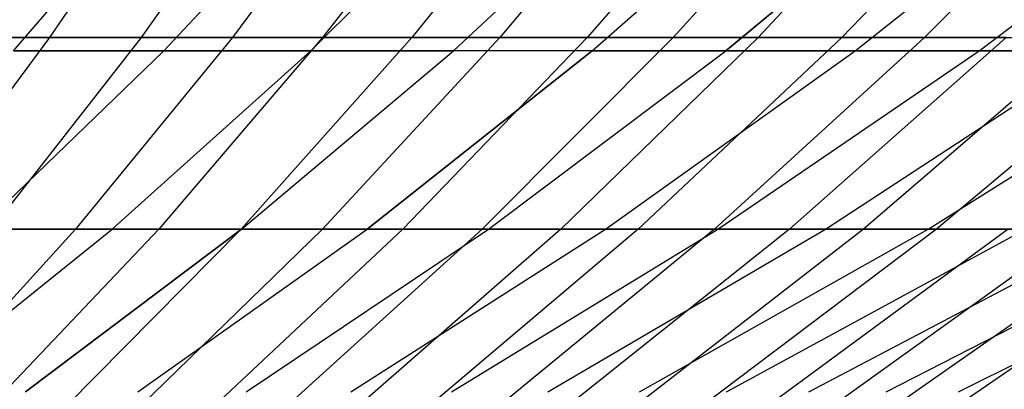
# Model space of a CAD drawing. Extents: x -125 to 125, y -143 to 0.
# Tile 87 of 241: x 11.09 to 17.08, y -137.59 to -135.35. Entities that reach past the tile are written whole.
import ezdxf

# ---------------------------------------------------------------- set-up
doc = ezdxf.new("R2010")
doc.units = 0
doc.header["$LTSCALE"] = 25.4
doc.layers.get('0').update_dxf_attribs({"linetype": 'CONTINUOUS'})

# ---------------------------------------------------------------- blocks, each defined once
blk = doc.blocks.new('NL2500026672_STL')
at = {"color": 0}
for p, q in [((12.122, -134.1971, 28.6229), (11.2732, -135.4539, 26.6187)), ((12.122, -134.1971, 28.6229), (11.2732, -135.4539, 26.6187)), ((11.8319, -135.4539, -26.3751), (12.7228, -134.1971, -28.361)), ((11.8319, -135.4539, -26.3751), (12.7228, -134.1971, -28.361)), ((13.3179, -134.1971, 28.0864), (12.3854, -135.4539, 26.1198)), ((13.3179, -134.1971, 28.0864), (12.3854, -135.4539, 26.1198)), ((13.9071, -134.1971, -27.7994), (12.9333, -135.4539, -25.8529)), ((13.9071, -134.1971, -27.7994), (12.9333, -135.4539, -25.8529)), ((14.4901, -134.1971, 27.5), (13.4755, -135.4539, 25.5745)), ((14.4901, -134.1971, 27.5), (13.4755, -135.4539, 25.5745)), ((15.0666, -134.1971, -27.1884), (14.0117, -135.4539, -25.2847)), ((15.0666, -134.1971, -27.1884), (14.0117, -135.4539, -25.2847)), ((15.6365, -134.1971, 26.8647), (14.5416, -135.4539, 24.9837)), ((15.6365, -134.1971, 26.8647), (14.5416, -135.4539, 24.9837)), ((15.0651, -135.4539, -24.6715), (16.1994, -134.1971, -26.5291)), ((15.0651, -135.4539, -24.6715), (16.1994, -134.1971, -26.5291)), ((16.7551, -134.1971, 26.1817), (15.5819, -135.4539, 24.3484)), ((16.7551, -134.1971, 26.1817), (15.5819, -135.4539, 24.3484)), ((17.3034, -134.1971, -25.8226), (16.0918, -135.4539, -24.0145)), ((17.3034, -134.1971, -25.8226), (16.0918, -135.4539, -24.0145)), ((17.844, -134.1971, 25.4521), (16.5945, -135.4539, 23.6699)), ((17.844, -134.1971, 25.4521), (16.5945, -135.4539, 23.6699)), ((11.0529, -135.5347, 21.2323), (12.0684, -134.3573, 23.1831)), ((11.0529, -135.5347, 21.2323), (12.0684, -134.3573, 23.1831)), ((11.0529, -135.5347, -21.2323), (12.0684, -134.3573, -23.1831)), ((11.0529, -135.5347, -21.2323), (12.0684, -134.3573, -23.1831)), ((11.9685, -135.5347, 20.73), (13.0681, -134.3573, 22.6346)), ((11.9685, -135.5347, 20.73), (13.0681, -134.3573, 22.6346)), ((13.0681, -134.3573, -22.6346), (11.9685, -135.5347, -20.73)), ((13.0681, -134.3573, -22.6346), (11.9685, -135.5347, -20.73)), ((12.8613, -135.5347, 20.1882), (14.043, -134.3573, 22.0431)), ((12.8613, -135.5347, 20.1882), (14.043, -134.3573, 22.0431)), ((14.043, -134.3573, -22.0431), (12.8613, -135.5347, -20.1882)), ((14.043, -134.3573, -22.0431), (12.8613, -135.5347, -20.1882)), ((13.7297, -135.5347, 19.608), (14.9911, -134.3573, 21.4095)), ((13.7297, -135.5347, 19.608), (14.9911, -134.3573, 21.4095)), ((14.9911, -134.3573, -21.4095), (13.7297, -135.5347, -19.608)), ((14.9911, -134.3573, -21.4095), (13.7297, -135.5347, -19.608)), ((14.5719, -135.5347, 18.9905), (15.9107, -134.3573, 20.7353)), ((14.5719, -135.5347, 18.9905), (15.9107, -134.3573, 20.7353)), ((14.5719, -135.5347, -18.9905), (15.9107, -134.3573, -20.7353)), ((14.5719, -135.5347, -18.9905), (15.9107, -134.3573, -20.7353)), ((16.8, -134.3573, -20.0215), (15.3864, -135.5347, -18.3368)), ((15.3864, -135.5347, 18.3368), (16.8, -134.3573, 20.0215)), ((15.3864, -135.5347, 18.3368), (16.8, -134.3573, 20.0215)), ((16.8, -134.3573, -20.0215), (15.3864, -135.5347, -18.3368)), ((16.1716, -135.5347, -17.6482), (17.6574, -134.3573, -19.2696)), ((16.1716, -135.5347, -17.6482), (17.6574, -134.3573, -19.2696)), ((16.1716, -135.5347, 17.6482), (17.6574, -134.3573, 19.2696)), ((16.1716, -135.5347, 17.6482), (17.6574, -134.3573, 19.2696)), ((16.926, -135.5347, -16.926), (18.4811, -134.3573, -18.4811)), ((16.926, -135.5347, -16.926), (18.4811, -134.3573, -18.4811)), ((16.926, -135.5347, 16.926), (18.4811, -134.3573, 18.4811)), ((16.926, -135.5347, 16.926), (18.4811, -134.3573, 18.4811)), ((10.141, -135.4539, 27.0703), (11.2732, -135.4539, 26.6187)), ((10.141, -135.4539, 27.0703), (11.2732, -135.4539, 26.6187)), ((11.2732, -135.4539, 26.6187), (10.4046, -136.6184, 24.5678)), ((11.2732, -135.4539, 26.6187), (10.4046, -136.6184, 24.5678)), ((11.8319, -135.4539, -26.3751), (10.7095, -135.4539, -26.8505)), ((11.8319, -135.4539, -26.3751), (10.7095, -135.4539, -26.8505)), ((10.9203, -136.6184, -24.343), (11.8319, -135.4539, -26.3751)), ((10.9203, -136.6184, -24.343), (11.8319, -135.4539, -26.3751)), ((11.2732, -135.4539, 26.6187), (12.3854, -135.4539, 26.1198)), ((11.2732, -135.4539, 26.6187), (12.3854, -135.4539, 26.1198)), ((12.3854, -135.4539, 26.1198), (11.4311, -136.6184, 24.1073)), ((12.3854, -135.4539, 26.1198), (11.4311, -136.6184, 24.1073)), ((12.9333, -135.4539, -25.8529), (11.8319, -135.4539, -26.3751)), ((12.9333, -135.4539, -25.8529), (11.8319, -135.4539, -26.3751)), ((12.9333, -135.4539, -25.8529), (11.9368, -136.6184, -23.861)), ((12.9333, -135.4539, -25.8529), (11.9368, -136.6184, -23.861)), ((12.3854, -135.4539, 26.1198), (13.4755, -135.4539, 25.5745)), ((12.3854, -135.4539, 26.1198), (13.4755, -135.4539, 25.5745)), ((13.4755, -135.4539, 25.5745), (12.4372, -136.6184, 23.604)), ((13.4755, -135.4539, 25.5745), (12.4372, -136.6184, 23.604)), ((14.0117, -135.4539, -25.2847), (12.9321, -136.6184, -23.3366)), ((14.0117, -135.4539, -25.2847), (12.9321, -136.6184, -23.3366)), ((14.0117, -135.4539, -25.2847), (12.9333, -135.4539, -25.8529)), ((14.0117, -135.4539, -25.2847), (12.9333, -135.4539, -25.8529)), ((14.5416, -135.4539, 24.9837), (13.4212, -136.6184, 23.0587)), ((14.5416, -135.4539, 24.9837), (13.4212, -136.6184, 23.0587)), ((13.4755, -135.4539, 25.5745), (14.5416, -135.4539, 24.9837)), ((13.4755, -135.4539, 25.5745), (14.5416, -135.4539, 24.9837)), ((13.9044, -136.6184, -22.7706), (15.0651, -135.4539, -24.6715)), ((13.9044, -136.6184, -22.7706), (15.0651, -135.4539, -24.6715)), ((15.0651, -135.4539, -24.6715), (14.0117, -135.4539, -25.2847)), ((15.0651, -135.4539, -24.6715), (14.0117, -135.4539, -25.2847)), ((15.5819, -135.4539, 24.3484), (14.3814, -136.6184, 22.4724)), ((15.5819, -135.4539, 24.3484), (14.3814, -136.6184, 22.4724)), ((14.5416, -135.4539, 24.9837), (15.5819, -135.4539, 24.3484)), ((14.5416, -135.4539, 24.9837), (15.5819, -135.4539, 24.3484)), ((16.0918, -135.4539, -24.0145), (14.852, -136.6184, -22.1642)), ((16.0918, -135.4539, -24.0145), (14.852, -136.6184, -22.1642)), ((16.0918, -135.4539, -24.0145), (15.0651, -135.4539, -24.6715)), ((16.0918, -135.4539, -24.0145), (15.0651, -135.4539, -24.6715)), ((16.5945, -135.4539, 23.6699), (15.3159, -136.6184, 21.8462)), ((16.5945, -135.4539, 23.6699), (15.3159, -136.6184, 21.8462)), ((15.5819, -135.4539, 24.3484), (16.5945, -135.4539, 23.6699)), ((15.5819, -135.4539, 24.3484), (16.5945, -135.4539, 23.6699)), ((17.0898, -135.4539, -23.3148), (15.7731, -136.6184, -21.5184)), ((17.0898, -135.4539, -23.3148), (15.7731, -136.6184, -21.5184)), ((17.0898, -135.4539, -23.3148), (16.0918, -135.4539, -24.0145)), ((17.0898, -135.4539, -23.3148), (16.0918, -135.4539, -24.0145)), ((17.5776, -135.4539, 22.9493), (16.2233, -136.6184, 21.1811)), ((17.5776, -135.4539, 22.9493), (16.2233, -136.6184, 21.1811)), ((16.5945, -135.4539, 23.6699), (17.5776, -135.4539, 22.9493)), ((16.5945, -135.4539, 23.6699), (17.5776, -135.4539, 22.9493)), ((18.0575, -135.4539, -22.5736), (16.6662, -136.6184, -20.8344)), ((18.0575, -135.4539, -22.5736), (16.6662, -136.6184, -20.8344)), ((10.8449, -136.6182, 18.784), (11.9685, -135.5347, 20.73)), ((10.8449, -136.6182, 18.784), (11.9685, -135.5347, 20.73)), ((11.9685, -135.5347, -20.73), (10.8449, -136.6182, -18.784)), ((11.9685, -135.5347, -20.73), (10.8449, -136.6182, -18.784)), ((11.9685, -135.5347, 20.73), (11.0529, -135.5347, 21.2323)), ((11.9685, -135.5347, 20.73), (11.0529, -135.5347, 21.2323)), ((11.0529, -135.5347, -21.2323), (11.9685, -135.5347, -20.73)), ((11.0529, -135.5347, -21.2323), (11.9685, -135.5347, -20.73)), ((11.654, -136.6182, 18.2931), (12.8613, -135.5347, 20.1882)), ((11.654, -136.6182, 18.2931), (12.8613, -135.5347, 20.1882)), ((12.8613, -135.5347, -20.1882), (11.654, -136.6182, -18.2931)), ((12.8613, -135.5347, -20.1882), (11.654, -136.6182, -18.2931)), ((12.8613, -135.5347, 20.1882), (11.9685, -135.5347, 20.73)), ((12.8613, -135.5347, 20.1882), (11.9685, -135.5347, 20.73)), ((11.9685, -135.5347, -20.73), (12.8613, -135.5347, -20.1882)), ((11.9685, -135.5347, -20.73), (12.8613, -135.5347, -20.1882)), ((12.4408, -136.6182, 17.7673), (13.7297, -135.5347, 19.608)), ((12.4408, -136.6182, 17.7673), (13.7297, -135.5347, 19.608)), ((12.4408, -136.6182, -17.7673), (13.7297, -135.5347, -19.608)), ((12.4408, -136.6182, -17.7673), (13.7297, -135.5347, -19.608)), ((13.7297, -135.5347, 19.608), (12.8613, -135.5347, 20.1882)), ((13.7297, -135.5347, 19.608), (12.8613, -135.5347, 20.1882)), ((12.8613, -135.5347, -20.1882), (13.7297, -135.5347, -19.608)), ((12.8613, -135.5347, -20.1882), (13.7297, -135.5347, -19.608)), ((14.5719, -135.5347, -18.9905), (13.204, -136.6182, -17.2077)), ((13.204, -136.6182, 17.2077), (14.5719, -135.5347, 18.9905)), ((13.204, -136.6182, 17.2077), (14.5719, -135.5347, 18.9905)), ((14.5719, -135.5347, -18.9905), (13.204, -136.6182, -17.2077)), ((14.5719, -135.5347, 18.9905), (13.7297, -135.5347, 19.608)), ((14.5719, -135.5347, 18.9905), (13.7297, -135.5347, 19.608)), ((14.5719, -135.5347, -18.9905), (13.7297, -135.5347, -19.608)), ((14.5719, -135.5347, -18.9905), (13.7297, -135.5347, -19.608)), ((13.942, -136.6182, -16.6154), (15.3864, -135.5347, -18.3368)), ((13.942, -136.6182, -16.6154), (15.3864, -135.5347, -18.3368)), ((13.942, -136.6182, 16.6154), (15.3864, -135.5347, 18.3368)), ((13.942, -136.6182, 16.6154), (15.3864, -135.5347, 18.3368)), ((14.5719, -135.5347, -18.9905), (15.3864, -135.5347, -18.3368)), ((15.3864, -135.5347, 18.3368), (14.5719, -135.5347, 18.9905)), ((15.3864, -135.5347, 18.3368), (14.5719, -135.5347, 18.9905)), ((14.5719, -135.5347, -18.9905), (15.3864, -135.5347, -18.3368)), ((14.6535, -136.6182, -15.9915), (16.1716, -135.5347, -17.6482)), ((14.6535, -136.6182, -15.9915), (16.1716, -135.5347, -17.6482)), ((14.6535, -136.6182, 15.9915), (16.1716, -135.5347, 17.6482)), ((14.6535, -136.6182, 15.9915), (16.1716, -135.5347, 17.6482)), ((15.3371, -136.6182, -15.3371), (16.926, -135.5347, -16.926)), ((15.3371, -136.6182, -15.3371), (16.926, -135.5347, -16.926)), ((15.3371, -136.6182, 15.3371), (16.926, -135.5347, 16.926)), ((15.3371, -136.6182, 15.3371), (16.926, -135.5347, 16.926)), ((15.3864, -135.5347, -18.3368), (16.1716, -135.5347, -17.6482)), ((15.3864, -135.5347, -18.3368), (16.1716, -135.5347, -17.6482)), ((16.1716, -135.5347, 17.6482), (15.3864, -135.5347, 18.3368)), ((16.1716, -135.5347, 17.6482), (15.3864, -135.5347, 18.3368)), ((15.9915, -136.6182, -14.6535), (17.6482, -135.5347, -16.1716)), ((15.9915, -136.6182, -14.6535), (17.6482, -135.5347, -16.1716)), ((15.9915, -136.6182, 14.6535), (17.6482, -135.5347, 16.1716)), ((15.9915, -136.6182, 14.6535), (17.6482, -135.5347, 16.1716)), ((16.1716, -135.5347, -17.6482), (16.926, -135.5347, -16.926)), ((16.1716, -135.5347, -17.6482), (16.926, -135.5347, -16.926)), ((16.926, -135.5347, 16.926), (16.1716, -135.5347, 17.6482)), ((16.926, -135.5347, 16.926), (16.1716, -135.5347, 17.6482)), ((16.6154, -136.6182, -13.942), (18.3368, -135.5347, -15.3864)), ((16.6154, -136.6182, -13.942), (18.3368, -135.5347, -15.3864)), ((16.6154, -136.6182, 13.942), (18.3368, -135.5347, 15.3864)), ((16.6154, -136.6182, 13.942), (18.3368, -135.5347, 15.3864)), ((16.926, -135.5347, -16.926), (17.6482, -135.5347, -16.1716)), ((16.926, -135.5347, -16.926), (17.6482, -135.5347, -16.1716)), ((17.6482, -135.5347, 16.1716), (16.926, -135.5347, 16.926)), ((17.6482, -135.5347, 16.1716), (16.926, -135.5347, 16.926)), ((10.4046, -136.6184, 24.5678), (11.4311, -136.6184, 24.1073)), ((10.4046, -136.6184, 24.5678), (11.4311, -136.6184, 24.1073)), ((10.4231, -137.6057, 16.361), (11.654, -136.6182, 18.2931)), ((10.4231, -137.6057, 16.361), (11.654, -136.6182, 18.2931)), ((10.4231, -137.6057, -16.361), (11.654, -136.6182, -18.2931)), ((10.4231, -137.6057, -16.361), (11.654, -136.6182, -18.2931)), ((11.4311, -136.6184, 24.1073), (10.4568, -137.6886, 22.0526)), ((11.4311, -136.6184, 24.1073), (10.4568, -137.6886, 22.0526)), ((11.654, -136.6182, 18.2931), (10.8449, -136.6182, 18.784)), ((11.654, -136.6182, 18.2931), (10.8449, -136.6182, 18.784)), ((10.8449, -136.6182, -18.784), (11.654, -136.6182, -18.2931)), ((10.8449, -136.6182, -18.784), (11.654, -136.6182, -18.2931)), ((11.9368, -136.6184, -23.861), (10.9194, -137.6886, -21.8272)), ((11.9368, -136.6184, -23.861), (10.9194, -137.6886, -21.8272)), ((11.9368, -136.6184, -23.861), (10.9203, -136.6184, -24.343)), ((11.9368, -136.6184, -23.861), (10.9203, -136.6184, -24.343)), ((12.4408, -136.6182, -17.7673), (11.1268, -137.6057, -15.8907)), ((11.1268, -137.6057, 15.8907), (12.4408, -136.6182, 17.7673)), ((11.1268, -137.6057, 15.8907), (12.4408, -136.6182, 17.7673)), ((12.4408, -136.6182, -17.7673), (11.1268, -137.6057, -15.8907)), ((12.4372, -136.6184, 23.604), (11.3771, -137.6886, 21.5921)), ((12.4372, -136.6184, 23.604), (11.3771, -137.6886, 21.5921)), ((11.4311, -136.6184, 24.1073), (12.4372, -136.6184, 23.604)), ((11.4311, -136.6184, 24.1073), (12.4372, -136.6184, 23.604)), ((12.4408, -136.6182, 17.7673), (11.654, -136.6182, 18.2931)), ((12.4408, -136.6182, 17.7673), (11.654, -136.6182, 18.2931)), ((12.4408, -136.6182, -17.7673), (11.654, -136.6182, -18.2931)), ((12.4408, -136.6182, -17.7673), (11.654, -136.6182, -18.2931)), ((11.8094, -137.6057, -15.3903), (13.204, -136.6182, -17.2077)), ((11.8094, -137.6057, -15.3903), (13.204, -136.6182, -17.2077)), ((11.8094, -137.6057, 15.3903), (13.204, -136.6182, 17.2077)), ((11.8094, -137.6057, 15.3903), (13.204, -136.6182, 17.2077)), ((12.9321, -136.6184, -23.3366), (11.8298, -137.6886, -21.3475)), ((12.9321, -136.6184, -23.3366), (11.8298, -137.6886, -21.3475)), ((12.9321, -136.6184, -23.3366), (11.9368, -136.6184, -23.861)), ((12.9321, -136.6184, -23.3366), (11.9368, -136.6184, -23.861)), ((13.4212, -136.6184, 23.0587), (12.2773, -137.6886, 21.0933)), ((13.4212, -136.6184, 23.0587), (12.2773, -137.6886, 21.0933)), ((12.4372, -136.6184, 23.604), (13.4212, -136.6184, 23.0587)), ((12.4372, -136.6184, 23.604), (13.4212, -136.6184, 23.0587)), ((12.4408, -136.6182, -17.7673), (13.204, -136.6182, -17.2077)), ((13.204, -136.6182, 17.2077), (12.4408, -136.6182, 17.7673)), ((13.204, -136.6182, 17.2077), (12.4408, -136.6182, 17.7673)), ((12.4408, -136.6182, -17.7673), (13.204, -136.6182, -17.2077)), ((12.4694, -137.6057, -14.8605), (13.942, -136.6182, -16.6154)), ((12.4694, -137.6057, -14.8605), (13.942, -136.6182, -16.6154)), ((12.4694, -137.6057, 14.8605), (13.942, -136.6182, 16.6154)), ((12.4694, -137.6057, 14.8605), (13.942, -136.6182, 16.6154)), ((12.7193, -137.6886, -20.8298), (13.9044, -136.6184, -22.7706)), ((12.7193, -137.6886, -20.8298), (13.9044, -136.6184, -22.7706)), ((13.9044, -136.6184, -22.7706), (12.9321, -136.6184, -23.3366)), ((13.9044, -136.6184, -22.7706), (12.9321, -136.6184, -23.3366)), ((13.1058, -137.6057, -14.3024), (14.6535, -136.6182, -15.9915)), ((13.1058, -137.6057, -14.3024), (14.6535, -136.6182, -15.9915)), ((13.1058, -137.6057, 14.3024), (14.6535, -136.6182, 15.9915)), ((13.1058, -137.6057, 14.3024), (14.6535, -136.6182, 15.9915)), ((14.3814, -136.6184, 22.4724), (13.1556, -137.6886, 20.557)), ((14.3814, -136.6184, 22.4724), (13.1556, -137.6886, 20.557)), ((13.204, -136.6182, -17.2077), (13.942, -136.6182, -16.6154)), ((13.204, -136.6182, -17.2077), (13.942, -136.6182, -16.6154)), ((13.942, -136.6182, 16.6154), (13.204, -136.6182, 17.2077)), ((13.942, -136.6182, 16.6154), (13.204, -136.6182, 17.2077)), ((13.4212, -136.6184, 23.0587), (14.3814, -136.6184, 22.4724)), ((13.4212, -136.6184, 23.0587), (14.3814, -136.6184, 22.4724)), ((14.852, -136.6184, -22.1642), (13.5861, -137.6886, -20.2751)), ((14.852, -136.6184, -22.1642), (13.5861, -137.6886, -20.2751)), ((13.7172, -137.6057, -13.7172), (15.3371, -136.6182, -15.3371)), ((13.7172, -137.6057, -13.7172), (15.3371, -136.6182, -15.3371)), ((13.7172, -137.6057, 13.7172), (15.3371, -136.6182, 15.3371)), ((13.7172, -137.6057, 13.7172), (15.3371, -136.6182, 15.3371)), ((14.852, -136.6184, -22.1642), (13.9044, -136.6184, -22.7706)), ((14.852, -136.6184, -22.1642), (13.9044, -136.6184, -22.7706)), ((13.942, -136.6182, -16.6154), (14.6535, -136.6182, -15.9915)), ((13.942, -136.6182, -16.6154), (14.6535, -136.6182, -15.9915)), ((14.6535, -136.6182, 15.9915), (13.942, -136.6182, 16.6154)), ((14.6535, -136.6182, 15.9915), (13.942, -136.6182, 16.6154)), ((15.3159, -136.6184, 21.8462), (14.0105, -137.6886, 19.9841)), ((15.3159, -136.6184, 21.8462), (14.0105, -137.6886, 19.9841)), ((14.3024, -137.6057, -13.1058), (15.9915, -136.6182, -14.6535)), ((14.3024, -137.6057, -13.1058), (15.9915, -136.6182, -14.6535)), ((14.3024, -137.6057, 13.1058), (15.9915, -136.6182, 14.6535)), ((14.3024, -137.6057, 13.1058), (15.9915, -136.6182, 14.6535)), ((14.3814, -136.6184, 22.4724), (15.3159, -136.6184, 21.8462)), ((14.3814, -136.6184, 22.4724), (15.3159, -136.6184, 21.8462)), ((15.7731, -136.6184, -21.5184), (14.4287, -137.6886, -19.6843)), ((15.7731, -136.6184, -21.5184), (14.4287, -137.6886, -19.6843)), ((14.6535, -136.6182, -15.9915), (15.3371, -136.6182, -15.3371)), ((14.6535, -136.6182, -15.9915), (15.3371, -136.6182, -15.3371)), ((15.3371, -136.6182, 15.3371), (14.6535, -136.6182, 15.9915)), ((15.3371, -136.6182, 15.3371), (14.6535, -136.6182, 15.9915)), ((16.2233, -136.6184, 21.1811), (14.8405, -137.6886, 19.3757)), ((16.2233, -136.6184, 21.1811), (14.8405, -137.6886, 19.3757)), ((15.7731, -136.6184, -21.5184), (14.852, -136.6184, -22.1642)), ((15.7731, -136.6184, -21.5184), (14.852, -136.6184, -22.1642)), ((14.8605, -137.6057, -12.4694), (16.6154, -136.6182, -13.942)), ((14.8605, -137.6057, -12.4694), (16.6154, -136.6182, -13.942)), ((14.8605, -137.6057, 12.4694), (16.6154, -136.6182, 13.942)), ((14.8605, -137.6057, 12.4694), (16.6154, -136.6182, 13.942)), ((16.6662, -136.6184, -20.8344), (15.2457, -137.6886, -19.0586)), ((16.6662, -136.6184, -20.8344), (15.2457, -137.6886, -19.0586)), ((15.3159, -136.6184, 21.8462), (16.2233, -136.6184, 21.1811)), ((15.3159, -136.6184, 21.8462), (16.2233, -136.6184, 21.1811)), ((15.3371, -136.6182, -15.3371), (15.9915, -136.6182, -14.6535)), ((15.3371, -136.6182, -15.3371), (15.9915, -136.6182, -14.6535)), ((15.9915, -136.6182, 14.6535), (15.3371, -136.6182, 15.3371)), ((15.9915, -136.6182, 14.6535), (15.3371, -136.6182, 15.3371)), ((15.3903, -137.6057, -11.8094), (17.2077, -136.6182, -13.204)), ((15.3903, -137.6057, -11.8094), (17.2077, -136.6182, -13.204)), ((15.3903, -137.6057, 11.8094), (17.2077, -136.6182, 13.204)), ((15.3903, -137.6057, 11.8094), (17.2077, -136.6182, 13.204)), ((17.1018, -136.6184, 20.4784), (15.6441, -137.6886, 18.7329)), ((17.1018, -136.6184, 20.4784), (15.6441, -137.6886, 18.7329)), ((16.6662, -136.6184, -20.8344), (15.7731, -136.6184, -21.5184)), ((16.6662, -136.6184, -20.8344), (15.7731, -136.6184, -21.5184)), ((15.8907, -137.6057, -11.1268), (17.7673, -136.6182, -12.4408)), ((15.8907, -137.6057, -11.1268), (17.7673, -136.6182, -12.4408)), ((15.8907, -137.6057, 11.1268), (17.7673, -136.6182, 12.4408)), ((15.8907, -137.6057, 11.1268), (17.7673, -136.6182, 12.4408)), ((15.9915, -136.6182, -14.6535), (16.6154, -136.6182, -13.942)), ((15.9915, -136.6182, -14.6535), (16.6154, -136.6182, -13.942)), ((16.6154, -136.6182, 13.942), (15.9915, -136.6182, 14.6535)), ((16.6154, -136.6182, 13.942), (15.9915, -136.6182, 14.6535)), ((16.0356, -137.6886, -18.3989), (17.5297, -136.6184, -20.1132)), ((16.0356, -137.6886, -18.3989), (17.5297, -136.6184, -20.1132)), ((16.2233, -136.6184, 21.1811), (17.1018, -136.6184, 20.4784)), ((16.2233, -136.6184, 21.1811), (17.1018, -136.6184, 20.4784)), ((16.361, -137.6057, -10.4231), (18.2931, -136.6182, -11.654)), ((16.361, -137.6057, -10.4231), (18.2931, -136.6182, -11.654)), ((16.361, -137.6057, 10.4231), (18.2931, -136.6182, 11.654)), ((16.361, -137.6057, 10.4231), (18.2931, -136.6182, 11.654)), ((17.9499, -136.6184, 19.7392), (16.4199, -137.6886, 18.0567)), ((17.9499, -136.6184, 19.7392), (16.4199, -137.6886, 18.0567)), ((16.6154, -136.6182, -13.942), (17.2077, -136.6182, -13.204)), ((16.6154, -136.6182, -13.942), (17.2077, -136.6182, -13.204)), ((17.2077, -136.6182, 13.204), (16.6154, -136.6182, 13.942)), ((17.2077, -136.6182, 13.204), (16.6154, -136.6182, 13.942)), ((17.5297, -136.6184, -20.1132), (16.6662, -136.6184, -20.8344)), ((17.5297, -136.6184, -20.1132), (16.6662, -136.6184, -20.8344)), ((18.362, -136.6184, -19.3564), (16.797, -137.6886, -17.7065)), ((18.362, -136.6184, -19.3564), (16.797, -137.6886, -17.7065)), ((16.8, -137.6057, -9.6995), (18.784, -136.6182, -10.8449)), ((16.8, -137.6057, -9.6995), (18.784, -136.6182, -10.8449)), ((16.8, -137.6057, 9.6995), (18.784, -136.6182, 10.8449)), ((16.8, -137.6057, 9.6995), (18.784, -136.6182, 10.8449))]:
    blk.add_line(p, q, dxfattribs=at)

msp = doc.modelspace()

# ---------------------------------------------------------------- block references
at = {"color": 253}
msp.add_blockref('NL2500026672_STL', (0, 0), dxfattribs=at)

doc.saveas('drawing.dxf')
